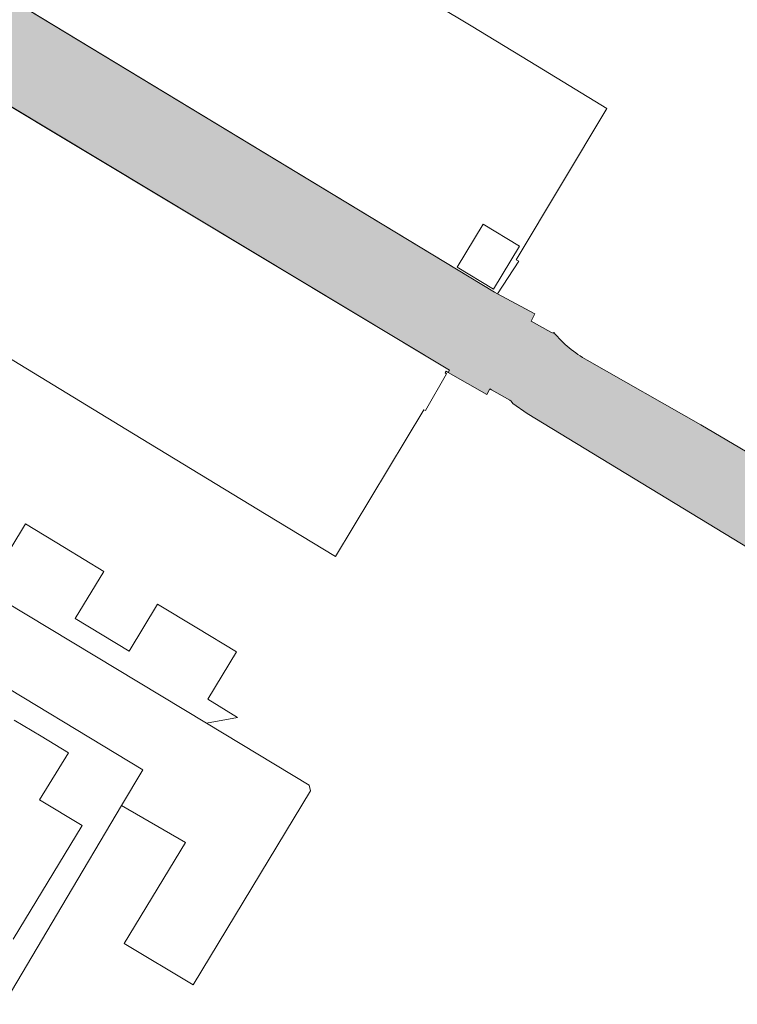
# Model space of a CAD drawing. Header units: metres. Extents: x 125349 to 128236, y 501602 to 503797.
# Tile 200 of 256: x 127189 to 127239, y 502041 to 502109. Entities that reach past the tile are written whole.
import ezdxf

# ---------------------------------------------------------------- set-up
doc = ezdxf.new("R2010")
doc.units = ezdxf.units.M
for name, color, linetype, lineweight in [('B-WE-GK-BESCHOEIING-G', 130, 'GK-BESCHOEIING-SO', 18), ('B-WE-OG-TERREIN_ERF-GV', 7, 'CONTINUOUS', 18), ('B-WE-OG-WATER-GV', 130, 'CONTINUOUS', 18), ('B-WE-VH-OPENVERHARDING-GV', 90, 'CONTINUOUS', 18)]:
    doc.layers.add(name, color=color, linetype=linetype, lineweight=lineweight)
doc.layers.add('B-WE-OG-WATER-V', color=7, linetype='CONTINUOUS', lineweight=18, true_color=0xbee8ff)
doc.linetypes.add('GK-BESCHOEIING-SO', pattern='A,18,-3,[1,NLCS.SHX,S=0.6,R=0,X=0,Y=0],-3', length=24)

msp = doc.modelspace()

# ---------------------------------------------------------------- hatches: boundary and pattern name
at = {"layer": 'B-WE-OG-WATER-V'}
h = msp.add_hatch(color=256, dxfattribs=at)
edge = h.paths.add_edge_path()
edge.add_line((127184.266, 502105.754), (127218.552, 502085.153))
edge.add_line((127218.552, 502085.153), (127218.471, 502085.003))
edge.add_line((127218.471, 502085.003), (127221.153, 502083.474))
edge.add_line((127221.153, 502083.474), (127221.375, 502083.858))
edge.add_line((127221.375, 502083.858), (127221.488, 502083.793))
edge.add_line((127221.488, 502083.793), (127222.753, 502083.059))
edge.add_line((127222.753, 502083.059), (127222.853, 502083.001))
edge.add_line((127222.853, 502083.001), (127222.96, 502082.843))
edge.add_line((127222.96, 502082.843), (127223.954, 502082.137))
edge.add_line((127223.954, 502082.137), (127270.25, 502054.005))
edge.add_line((127270.25, 502054.005), (127270.706, 502053.73))
edge.add_line((127270.706, 502053.73), (127271.611, 502053.058))
edge.add_line((127271.611, 502053.058), (127275.905, 502051.134))
edge.add_line((127275.905, 502051.134), (127275.989, 502051.295))
edge.add_line((127275.989, 502051.295), (127276.224, 502051.676))
edge.add_line((127276.224, 502051.676), (127278.282, 502055.066))
edge.add_line((127278.282, 502055.066), (127278.534, 502055.437))
edge.add_line((127278.534, 502055.437), (127274.903, 502058.268))
edge.add_line((127274.903, 502058.268), (127274.564, 502058.477))
edge.add_line((127274.564, 502058.477), (127273.758, 502058.967))
edge.add_line((127273.758, 502058.967), (127253.915, 502070.958))
edge.add_line((127253.915, 502070.958), (127250.761, 502072.864))
edge.add_line((127250.761, 502072.864), (127245.612, 502075.975))
edge.add_line((127245.612, 502075.975), (127245.467, 502075.794))
edge.add_line((127245.467, 502075.794), (127236.039, 502081.36))
edge.add_line((127236.039, 502081.36), (127228.137, 502085.856))
edge.add_arc((127231.7445278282, 502092.5893039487), 7.638824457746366, 219.1065935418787, 241.8187605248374, ccw=False)
edge.add_line((127225.817, 502087.771), (127225.766, 502087.713))
edge.add_line((127225.766, 502087.713), (127225.613, 502087.797))
edge.add_line((127225.613, 502087.797), (127224.236, 502088.558))
edge.add_line((127224.236, 502088.558), (127224.494, 502089.066))
edge.add_line((127224.494, 502089.066), (127221.9, 502090.465))
edge.add_line((127221.9, 502090.465), (127221.692, 502090.577))
edge.add_line((127221.692, 502090.577), (127172.352, 502120.429))
edge.add_line((127172.352, 502120.429), (127172.25, 502120.264))
edge.add_line((127172.25, 502120.264), (127170.437, 502121.379))
edge.add_line((127170.437, 502121.379), (127170.53, 502121.53))
edge.add_line((127170.53, 502121.53), (127151.482, 502133.055))
edge.add_line((127151.482, 502133.055), (127146.577, 502133.701))
edge.add_line((127146.577, 502133.701), (127145.739, 502132.719))
edge.add_line((127145.739, 502132.719), (127145.32, 502132.227))
edge.add_line((127145.32, 502132.227), (127148.403, 502127.303))
edge.add_line((127148.403, 502127.303), (127181.231, 502107.578))
edge.add_line((127181.231, 502107.578), (127181.438, 502107.916))
edge.add_line((127181.438, 502107.916), (127184.456, 502106.063))
edge.add_line((127184.456, 502106.063), (127184.266, 502105.754))

# ---------------------------------------------------------------- linework, layer by layer
at = {"layer": 'B-WE-GK-BESCHOEIING-G', "flags": 128}
msp.add_lwpolyline([(127221.692, 502090.577), (127151.482, 502133.055), (127146.577, 502133.701), (127145.32, 502132.227), (127148.403, 502127.303), (127218.552, 502085.153), (127218.47, 502085.002)], dxfattribs=at)
at = {"layer": 'B-WE-OG-TERREIN_ERF-GV', "flags": 128}
for points in [[(127172.352, 502120.429), (127221.692, 502090.577), (127221.9, 502090.465), (127223.38, 502092.735), (127223.198, 502092.829), (127229.5, 502103.34), (127224.68, 502106.26), (127220.07, 502109.06), (127215.45, 502111.85)], [(127187.33, 502086.37), (127191.97, 502083.55), (127196.6, 502080.74), (127201.21, 502077.93), (127205.82, 502075.13), (127210.63, 502072.22), (127216.782, 502082.402), (127216.886, 502082.343), (127218.356, 502084.904), (127218.258, 502084.96), (127218.324, 502085.087), (127218.471, 502085.003), (127218.552, 502085.153), (127184.266, 502105.754)], [(127151.719, 502090.731), (127201.68, 502060.624), (127203.834, 502061.034), (127201.76, 502062.31), (127203.75, 502065.58), (127201.01, 502067.25), (127198.28, 502068.91), (127196.3, 502065.64), (127194.43, 502066.77), (127192.56, 502067.91), (127194.54, 502071.18), (127191.81, 502072.84), (127189.1, 502074.49), (127187.11, 502071.22)], [(127182.589, 502032.721), (127191.62, 502047.921), (127195.779, 502054.922), (127197.262, 502057.395), (127149.142, 502086.48)], [(127188.3, 502060.85), (127190.18, 502059.72), (127192.08, 502058.57), (127190.08, 502055.31), (127193.03, 502053.53), (127188.24, 502045.64)]]:
    msp.add_lwpolyline(points, dxfattribs=at)
msp.add_lwpolyline([(127220.902, 502095.3), (127223.426, 502093.774), (127221.614, 502090.777), (127219.09, 502092.303)], close=True, dxfattribs=at)
at = {"layer": 'B-WE-OG-WATER-GV', "flags": 128}
for points in [[(127225.817, 502087.771), (127225.766, 502087.713), (127225.613, 502087.797), (127224.236, 502088.558), (127224.494, 502089.066), (127221.9, 502090.465), (127221.692, 502090.577), (127172.352, 502120.429), (127172.25, 502120.264), (127170.437, 502121.379), (127170.53, 502121.53), (127151.482, 502133.055), (127146.577, 502133.701), (127145.739, 502132.719), (127145.32, 502132.227), (127148.403, 502127.303), (127181.231, 502107.578), (127181.438, 502107.916), (127184.456, 502106.063), (127184.266, 502105.754)], [(127184.266, 502105.754), (127218.552, 502085.153), (127218.471, 502085.003)], [(127245.467, 502075.794), (127236.039, 502081.36), (127228.137, 502085.856)], [(127218.471, 502085.003), (127221.153, 502083.474), (127221.375, 502083.858), (127221.488, 502083.793), (127222.753, 502083.059), (127222.853, 502083.001), (127222.96, 502082.843), (127223.954, 502082.137), (127270.25, 502054.005)]]:
    msp.add_lwpolyline(points, dxfattribs=at)
at = {"layer": 'B-WE-OG-WATER-GV'}
msp.add_lwpolyline([(127228.137, 502085.856, -0.0994262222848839), (127225.817, 502087.771)], format="xyb", dxfattribs=at)
at = {"layer": 'B-WE-VH-OPENVERHARDING-GV', "flags": 128}
msp.add_lwpolyline([(127146.343, 502081.752), (127149.142, 502086.48), (127197.262, 502057.395), (127195.779, 502054.922), (127200.214, 502052.351), (127195.96, 502045.328), (127200.749, 502042.466), (127208.915, 502055.934), (127208.814, 502056.325), (127201.68, 502060.624), (127151.719, 502090.731), (127154.597, 502095.458)], dxfattribs=at)

doc.saveas('drawing.dxf')
